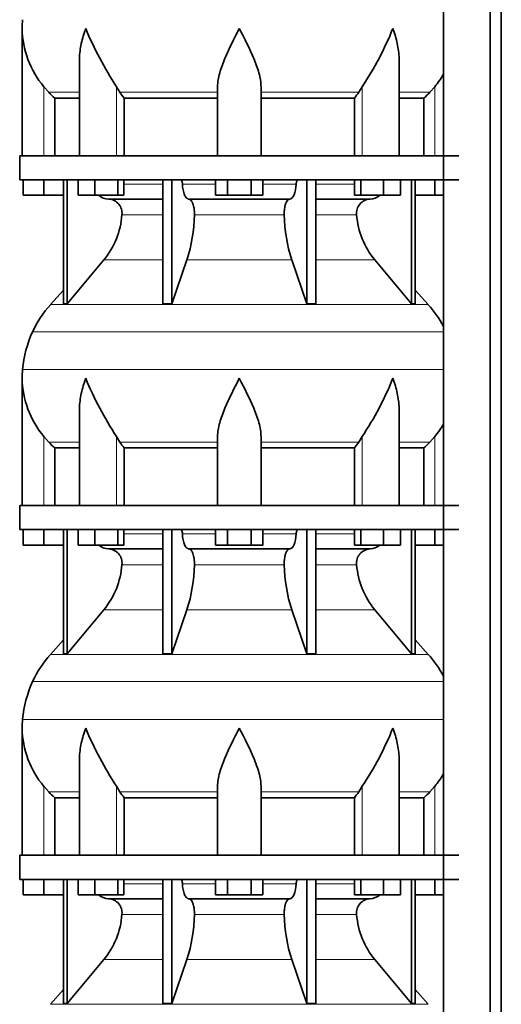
# Model space of a CAD drawing. Header units: millimetres. Extents: x 166 to 762, y -3522 to 2287.
# Tile 16 of 27: x 171 to 371, y -467 to -59. Entities that reach past the tile are written whole.
import ezdxf

# ---------------------------------------------------------------- set-up
doc = ezdxf.new("R2010")
doc.units = ezdxf.units.MM
doc.layers.add('LOW_134-17', color=7, linetype='Continuous')
doc.layers.add('VSI134_DIFFUSORE', color=7, linetype='Continuous')

# ---------------------------------------------------------------- blocks, each defined once
blk = doc.blocks.new('SE')
at = {"layer": 'LOW_134-17', "color": 7, "linetype": 'Continuous', "lineweight": 35}
for p, q in [((346.64, 1789.68), (346.64, -691.82)), ((366.02, -691.82), (366.02, 1789.68)), ((370.57, -691.82), (370.57, 1789.68)), ((346.57, 19.68), (346.57, -115.32)), ((346.57, -125.32), (346.57, -260.32)), ((346.57, -270.32), (346.57, -405.32)), ((346.57, -415.32), (346.57, -550.32))]:
    blk.add_line(p, q, dxfattribs=at)
at = {"layer": 'VSI134_DIFFUSORE', "color": 7, "linetype": 'Continuous', "lineweight": 35}
for p, q in [((172.01, -62.58), (172.01, -115.32)), ((195.73, -75.96), (195.73, -115.32)), ((328.28, -115.32), (328.28, -75.96)), ((183.02, -89.02), (181.01, -86.72)), ((212.52, -89.02), (211.09, -86.72)), ((253.01, -115.32), (253.01, -86.72)), ((271.01, -115.32), (271.01, -86.72)), ((312.92, -86.72), (311.5, -89.02)), ((343.01, -86.72), (340.99, -89.02)), ((185.53, -91.46), (195.73, -91.46)), ((185.53, -115.32), (185.53, -91.46)), ((214.3, -91.46), (253.01, -91.46)), ((214.3, -115.32), (214.3, -91.46)), ((271.01, -91.46), (309.72, -91.46)), ((309.72, -91.46), (309.72, -115.32)), ((328.28, -91.46), (338.48, -91.46)), ((338.48, -91.46), (338.48, -115.32)), ((353.01, -115.32), (171.01, -115.32)), ((171.01, -115.32), (171.01, -125.32)), ((171.01, -125.32), (353.01, -125.32)), ((172.51, -131.72), (172.51, -125.32)), ((172.51, -131.72), (172.51, -125.32)), ((181.01, -131.72), (181.01, -125.32)), ((189.18, -125.32), (189.18, -176.77)), ((190.71, -125.32), (190.71, -176.77)), ((195.25, -131.72), (195.25, -125.32)), ((202.19, -131.72), (202.19, -125.32)), ((211.67, -131.72), (211.67, -125.32)), ((214.21, -131.72), (214.21, -125.32)), ((230.31, -125.32), (230.31, -176.77)), ((234, -125.32), (234, -176.77)), ((252.19, -131.72), (252.19, -125.32)), ((257.1, -131.72), (257.1, -125.32)), ((266.91, -131.72), (266.91, -125.32)), ((271.82, -131.72), (271.82, -125.32)), ((290.01, -125.32), (290.01, -176.77)), ((293.7, -125.32), (293.7, -176.77)), ((309.8, -131.72), (309.8, -125.32)), ((312.34, -131.72), (312.34, -125.32)), ((321.82, -131.72), (321.82, -125.32)), ((328.76, -131.72), (328.76, -125.32)), ((333.3, -125.32), (333.3, -176.77)), ((334.83, -125.32), (334.83, -176.77)), ((343.01, -131.72), (343.01, -125.32)), ((181.01, -131.72), (172.51, -131.72)), ((189.18, -131.72), (181.01, -131.72)), ((202.19, -131.72), (195.25, -131.72)), ((211.67, -131.72), (202.19, -131.72)), ((207.83, -133.32), (230.31, -133.32)), ((214.21, -131.72), (211.67, -131.72)), ((241.1, -133.32), (282.91, -133.32)), ((257.1, -131.72), (252.19, -131.72)), ((266.91, -131.72), (257.1, -131.72)), ((271.82, -131.72), (266.91, -131.72)), ((293.7, -133.32), (316.18, -133.32)), ((312.34, -131.72), (309.8, -131.72)), ((321.82, -131.72), (312.34, -131.72)), ((328.76, -131.72), (321.82, -131.72)), ((343.01, -131.72), (334.83, -131.72)), ((346.57, -131.72), (343.01, -131.72)), ((190.71, -176.77), (205.86, -158.56)), ((234, -176.77), (240.28, -158.56)), ((283.73, -158.56), (290.01, -176.77)), ((318.15, -158.56), (333.3, -176.77)), ((189.18, -171), (183.71, -177.07)), ((340.3, -177.07), (334.83, -171)), ((189.18, -176.77), (190.71, -176.77)), ((230.31, -176.77), (234, -176.77)), ((290.01, -176.77), (293.7, -176.77)), ((333.3, -176.77), (334.83, -176.77)), ((172.01, -207.58), (172.01, -260.32)), ((195.73, -220.96), (195.73, -260.32)), ((328.28, -260.32), (328.28, -220.96)), ((183.02, -234.02), (181.01, -231.72)), ((212.52, -234.02), (211.09, -231.72)), ((253.01, -260.32), (253.01, -231.72)), ((271.01, -260.32), (271.01, -231.72)), ((312.92, -231.72), (311.5, -234.02)), ((343.01, -231.72), (340.99, -234.02)), ((185.53, -236.46), (195.73, -236.46)), ((185.53, -260.32), (185.53, -236.46)), ((214.3, -236.46), (253.01, -236.46)), ((214.3, -260.32), (214.3, -236.46)), ((271.01, -236.46), (309.72, -236.46)), ((309.72, -236.46), (309.72, -260.32)), ((328.28, -236.46), (338.48, -236.46)), ((338.48, -236.46), (338.48, -260.32)), ((353.01, -260.32), (171.01, -260.32)), ((171.01, -260.32), (171.01, -270.32)), ((171.01, -270.32), (353.01, -270.32)), ((172.51, -276.72), (172.51, -270.32)), ((172.51, -276.72), (172.51, -270.32)), ((181.01, -276.72), (181.01, -270.32)), ((189.18, -270.32), (189.18, -321.77)), ((190.71, -270.32), (190.71, -321.77)), ((195.25, -276.72), (195.25, -270.32)), ((202.19, -276.72), (202.19, -270.32)), ((211.67, -276.72), (211.67, -270.32)), ((214.21, -276.72), (214.21, -270.32)), ((230.31, -270.32), (230.31, -321.77)), ((234, -270.32), (234, -321.77)), ((252.19, -276.72), (252.19, -270.32)), ((257.1, -276.72), (257.1, -270.32)), ((266.91, -276.72), (266.91, -270.32)), ((271.82, -276.72), (271.82, -270.32)), ((290.01, -270.32), (290.01, -321.77)), ((293.7, -270.32), (293.7, -321.77)), ((309.8, -276.72), (309.8, -270.32)), ((312.34, -276.72), (312.34, -270.32)), ((321.82, -276.72), (321.82, -270.32)), ((328.76, -276.72), (328.76, -270.32)), ((333.3, -270.32), (333.3, -321.77)), ((334.83, -270.32), (334.83, -321.77)), ((343.01, -276.72), (343.01, -270.32)), ((181.01, -276.72), (172.51, -276.72)), ((189.18, -276.72), (181.01, -276.72)), ((202.19, -276.72), (195.25, -276.72)), ((211.67, -276.72), (202.19, -276.72)), ((214.21, -276.72), (211.67, -276.72)), ((257.1, -276.72), (252.19, -276.72)), ((266.91, -276.72), (257.1, -276.72)), ((271.82, -276.72), (266.91, -276.72)), ((312.34, -276.72), (309.8, -276.72)), ((321.82, -276.72), (312.34, -276.72)), ((328.76, -276.72), (321.82, -276.72)), ((343.01, -276.72), (334.83, -276.72)), ((346.57, -276.72), (343.01, -276.72)), ((207.83, -278.32), (230.31, -278.32)), ((241.1, -278.32), (282.91, -278.32)), ((293.7, -278.32), (316.18, -278.32)), ((190.71, -321.77), (205.86, -303.56)), ((234, -321.77), (240.28, -303.56)), ((283.73, -303.56), (290.01, -321.77)), ((318.15, -303.56), (333.3, -321.77)), ((189.18, -316), (183.71, -322.07)), ((340.3, -322.07), (334.83, -316)), ((189.18, -321.77), (190.71, -321.77)), ((230.31, -321.77), (234, -321.77)), ((290.01, -321.77), (293.7, -321.77)), ((333.3, -321.77), (334.83, -321.77)), ((172.01, -352.58), (172.01, -405.32)), ((195.73, -365.96), (195.73, -405.32)), ((328.28, -405.32), (328.28, -365.96)), ((183.02, -379.02), (181.01, -376.72)), ((212.52, -379.02), (211.09, -376.72)), ((253.01, -405.32), (253.01, -376.72)), ((271.01, -405.32), (271.01, -376.72)), ((312.92, -376.72), (311.5, -379.02)), ((343.01, -376.72), (340.99, -379.02)), ((185.53, -381.46), (195.73, -381.46)), ((185.53, -405.32), (185.53, -381.46)), ((214.3, -381.46), (253.01, -381.46)), ((214.3, -405.32), (214.3, -381.46)), ((271.01, -381.46), (309.72, -381.46)), ((309.72, -381.46), (309.72, -405.32)), ((328.28, -381.46), (338.48, -381.46)), ((338.48, -381.46), (338.48, -405.32)), ((353.01, -405.32), (171.01, -405.32)), ((171.01, -405.32), (171.01, -415.32)), ((171.01, -415.32), (353.01, -415.32)), ((172.51, -421.72), (172.51, -415.32)), ((172.51, -421.72), (172.51, -415.32)), ((181.01, -421.72), (181.01, -415.32)), ((189.18, -415.32), (189.18, -466.77)), ((190.71, -415.32), (190.71, -466.77)), ((195.25, -421.72), (195.25, -415.32)), ((202.19, -421.72), (202.19, -415.32)), ((211.67, -421.72), (211.67, -415.32)), ((214.21, -421.72), (214.21, -415.32)), ((230.31, -415.32), (230.31, -466.77)), ((234, -415.32), (234, -466.77)), ((252.19, -421.72), (252.19, -415.32)), ((257.1, -421.72), (257.1, -415.32)), ((266.91, -421.72), (266.91, -415.32)), ((271.82, -421.72), (271.82, -415.32)), ((290.01, -415.32), (290.01, -466.77)), ((293.7, -415.32), (293.7, -466.77)), ((309.8, -421.72), (309.8, -415.32)), ((312.34, -421.72), (312.34, -415.32)), ((321.82, -421.72), (321.82, -415.32)), ((328.76, -421.72), (328.76, -415.32)), ((333.3, -415.32), (333.3, -466.77)), ((334.83, -415.32), (334.83, -466.77)), ((343.01, -421.72), (343.01, -415.32)), ((181.01, -421.72), (172.51, -421.72)), ((189.18, -421.72), (181.01, -421.72)), ((202.19, -421.72), (195.25, -421.72)), ((211.67, -421.72), (202.19, -421.72)), ((207.83, -423.32), (230.31, -423.32)), ((214.21, -421.72), (211.67, -421.72)), ((241.1, -423.32), (282.91, -423.32)), ((257.1, -421.72), (252.19, -421.72)), ((266.91, -421.72), (257.1, -421.72)), ((271.82, -421.72), (266.91, -421.72)), ((293.7, -423.32), (316.18, -423.32)), ((312.34, -421.72), (309.8, -421.72)), ((321.82, -421.72), (312.34, -421.72)), ((328.76, -421.72), (321.82, -421.72)), ((343.01, -421.72), (334.83, -421.72)), ((346.57, -421.72), (343.01, -421.72)), ((190.71, -466.77), (205.86, -448.56)), ((234, -466.77), (240.28, -448.56)), ((283.73, -448.56), (290.01, -466.77)), ((318.15, -448.56), (333.3, -466.77)), ((189.18, -461), (183.71, -467.07)), ((340.3, -467.07), (334.83, -461)), ((189.18, -466.77), (190.71, -466.77)), ((230.31, -466.77), (234, -466.77)), ((290.01, -466.77), (293.7, -466.77)), ((333.3, -466.77), (334.83, -466.77))]:
    blk.add_line(p, q, dxfattribs=at)
at = {"layer": 'VSI134_DIFFUSORE', "color": 4, "linetype": 'Continuous', "lineweight": 9}
for p, q in [((181.01, -115.32), (181.01, -86.72)), ((183.02, -89.02), (195.73, -89.02)), ((211.09, -115.32), (211.09, -86.72)), ((212.52, -89.02), (253.01, -89.02)), ((271.01, -89.02), (311.5, -89.02)), ((312.92, -115.32), (312.92, -86.72)), ((328.28, -89.02), (340.99, -89.02)), ((343.01, -115.32), (343.01, -86.72)), ((214.21, -127.09), (230.31, -127.09)), ((238.43, -127.09), (252.19, -127.09)), ((271.82, -127.09), (285.58, -127.09)), ((293.7, -127.09), (309.8, -127.09)), ((230.31, -139.86), (213.38, -139.86)), ((280.62, -139.86), (243.39, -139.86)), ((310.63, -139.86), (293.7, -139.86)), ((205.86, -158.56), (230.31, -158.56)), ((240.28, -158.56), (283.73, -158.56)), ((293.7, -158.56), (318.15, -158.56)), ((183.71, -177.07), (340.3, -177.07)), ((346.57, -188.33), (176.34, -188.33)), ((172.18, -203.96), (346.57, -203.96)), ((181.01, -260.32), (181.01, -231.72)), ((211.09, -260.32), (211.09, -231.72)), ((312.92, -260.32), (312.92, -231.72)), ((343.01, -260.32), (343.01, -231.72)), ((183.02, -234.02), (195.73, -234.02)), ((212.52, -234.02), (253.01, -234.02)), ((271.01, -234.02), (311.5, -234.02)), ((328.28, -234.02), (340.99, -234.02)), ((214.21, -272.09), (230.31, -272.09)), ((238.43, -272.09), (252.19, -272.09)), ((271.82, -272.09), (285.58, -272.09)), ((293.7, -272.09), (309.8, -272.09)), ((230.31, -284.86), (213.38, -284.86)), ((280.62, -284.86), (243.39, -284.86)), ((310.63, -284.86), (293.7, -284.86)), ((205.86, -303.56), (230.31, -303.56)), ((240.28, -303.56), (283.73, -303.56)), ((293.7, -303.56), (318.15, -303.56)), ((183.71, -322.07), (340.3, -322.07)), ((346.57, -333.33), (176.34, -333.33)), ((172.18, -348.96), (346.57, -348.96)), ((181.01, -405.32), (181.01, -376.72)), ((183.02, -379.02), (195.73, -379.02)), ((211.09, -405.32), (211.09, -376.72)), ((212.52, -379.02), (253.01, -379.02)), ((271.01, -379.02), (311.5, -379.02)), ((312.92, -405.32), (312.92, -376.72)), ((328.28, -379.02), (340.99, -379.02)), ((343.01, -405.32), (343.01, -376.72)), ((214.21, -417.09), (230.31, -417.09)), ((238.43, -417.09), (252.19, -417.09)), ((271.82, -417.09), (285.58, -417.09)), ((293.7, -417.09), (309.8, -417.09)), ((230.31, -429.86), (213.38, -429.86)), ((280.62, -429.86), (243.39, -429.86)), ((310.63, -429.86), (293.7, -429.86)), ((205.86, -448.56), (230.31, -448.56)), ((240.28, -448.56), (283.73, -448.56)), ((293.7, -448.56), (318.15, -448.56)), ((183.71, -467.07), (340.3, -467.07))]:
    blk.add_line(p, q, dxfattribs=at)
at = {"layer": 'VSI134_DIFFUSORE', "color": 7, "linetype": 'Continuous', "lineweight": 35}
for centre, radius, start, end in [((210.51, -62.59), 38.5, 174.5826, 180.0352), ((210.7, -61.91), 38.7, 181.0159, 219.8906), ((336.7, -5.05), 149.83, 202.585, 213.0327), ((201.79, -12.69), 133.53, 326.3278, 338.0546), ((313.31, -61.91), 38.7, 320.1094, 329.446), ((245.66, -66.78), 39.91, 213.8601, 218.2043), ((278.38, -66.8), 39.88, 321.7938, 326.1418), ((208.06, -126.64), 6.68, 229.5852, 268.0094), ((207.55, -139.18), 5.87, 353.3223, 87.2173), ((316.44, -139.16), 5.85, 92.5772, 186.8833), ((315.95, -126.64), 6.68, 271.9979, 310.3729), ((180.07, -137.34), 33.4, 320.5472, 355.6594), ((178.44, -138.66), 64.97, 342.1602, 358.9354), ((347.08, -138.41), 66.48, 181.2569, 197.6475), ((344.04, -137.29), 33.51, 184.3996, 219.3938), ((216.41, -206.52), 44, 138, 155.5912), ((307.61, -206.52), 44, 27.6842, 42), ((220.96, -208.58), 49, 155.5912, 174.5826), ((210.51, -207.59), 38.5, 174.5826, 180.0352), ((210.7, -206.91), 38.7, 181.0159, 219.8906), ((336.7, -150.05), 149.83, 202.585, 213.0327), ((201.79, -157.69), 133.53, 326.3278, 338.0546), ((313.31, -206.91), 38.7, 320.1094, 329.446), ((245.66, -211.78), 39.91, 213.8601, 218.2043), ((278.38, -211.8), 39.88, 321.7938, 326.1418), ((208.06, -271.64), 6.68, 229.5852, 268.0094), ((315.95, -271.64), 6.68, 271.9979, 310.3729), ((207.55, -284.18), 5.87, 353.3223, 87.2173), ((316.44, -284.16), 5.85, 92.5772, 186.8833), ((180.07, -282.34), 33.4, 320.5472, 355.6594), ((178.44, -283.66), 64.97, 342.1602, 358.9354), ((347.08, -283.41), 66.48, 181.2569, 197.6475), ((344.04, -282.29), 33.51, 184.3996, 219.3938), ((216.41, -351.52), 44, 138, 155.5912), ((307.61, -351.52), 44, 27.6842, 42), ((220.96, -353.58), 49, 155.5912, 174.5826), ((210.51, -352.59), 38.5, 174.5826, 180.0352), ((210.7, -351.91), 38.7, 181.0159, 219.8906), ((336.7, -295.05), 149.83, 202.585, 213.0327), ((201.79, -302.69), 133.53, 326.3278, 338.0546), ((313.31, -351.91), 38.7, 320.1094, 329.446), ((245.66, -356.78), 39.91, 213.8601, 218.2043), ((278.38, -356.8), 39.88, 321.7938, 326.1418), ((208.06, -416.64), 6.68, 229.5852, 268.0094), ((207.55, -429.18), 5.87, 353.3223, 87.2173), ((316.44, -429.16), 5.85, 92.5772, 186.8833), ((315.95, -416.64), 6.68, 271.9979, 310.3729), ((180.07, -427.34), 33.4, 320.5472, 355.6594), ((178.44, -428.66), 64.97, 342.1602, 358.9354), ((347.08, -428.41), 66.48, 181.2569, 197.6475), ((344.04, -427.29), 33.51, 184.3996, 219.3938)]:
    blk.add_arc(centre, radius, start, end, dxfattribs=at)
for points, knots in [([(198.37, -62.59), (198.27, -62.85), (198.18, -63.11), (198, -63.64), (197.91, -63.9), (197.66, -64.68), (197.5, -65.2), (197.04, -66.76), (196.77, -67.79), (196.32, -69.87), (196.14, -70.91), (195.87, -72.96), (195.78, -73.98), (195.74, -75.32), (195.73, -75.64), (195.73, -75.97)], [0, 0, 0, 0, 0.03125, 0.03125, 0.0625, 0.0625, 0.125, 0.125, 0.25, 0.25, 0.375, 0.375, 0.5, 0.5, 0.5400162, 0.5400162, 0.5400162, 0.5400162]), ([(262.01, -62.59), (259.89, -66.74), (257.74, -70.95), (255.2, -77.02), (254.45, -79.03), (253.36, -82.99), (253.01, -84.89), (253.01, -86.72)], [0, 0, 0, 0, 0.5, 0.5, 0.75, 0.75, 1, 1, 1, 1]), ([(271.01, -86.72), (271.01, -84.89), (270.66, -82.99), (269.56, -79.04), (268.81, -77.03), (266.27, -70.95), (264.12, -66.74), (262.01, -62.59)], [0, 0, 0, 0, 0.25, 0.25, 0.5, 0.5, 1, 1, 1, 1]), ([(328.28, -75.97), (328.28, -75.63), (328.27, -75.29), (328.19, -72.9), (327.91, -70.86), (327.23, -67.78), (326.97, -66.75), (326.52, -65.2), (326.35, -64.68), (326.1, -63.9), (325.97, -63.51), (325.83, -63.11), (325.74, -62.85), (325.69, -62.72), (325.65, -62.59)], [0.4588627, 0.4588627, 0.4588627, 0.4588627, 0.5, 0.5, 0.75, 0.75, 0.875, 0.875, 0.9375, 0.9375, 0.96875, 0.984375, 0.984375, 1, 1, 1, 1]), ([(237.67, -125.32), (237.72, -125.32), (237.76, -125.33), (237.86, -125.37), (237.9, -125.4), (238.03, -125.53), (238.11, -125.66), (238.25, -125.99), (238.31, -126.18), (238.39, -126.61), (238.42, -126.85), (238.43, -127.09)], [0, 0, 0, 0, 0.125, 0.125, 0.25, 0.25, 0.5, 0.5, 0.75, 0.75, 1, 1, 1, 1]), ([(285.58, -127.09), (285.59, -126.85), (285.62, -126.62), (285.68, -126.29), (285.71, -126.19), (285.76, -126), (285.79, -125.91), (285.86, -125.74), (285.9, -125.67), (285.98, -125.55), (286.02, -125.49), (286.11, -125.4), (286.15, -125.37), (286.25, -125.33), (286.29, -125.32), (286.34, -125.32)], [0, 0, 0, 0, 0.25, 0.25, 0.375, 0.375, 0.5, 0.5, 0.625, 0.625, 0.75, 0.75, 0.875, 0.875, 1, 1, 1, 1]), ([(241.1, -133.32), (240.93, -133.32), (240.77, -133.28), (240.53, -133.16), (240.45, -133.11), (240.29, -133), (240.22, -132.93), (239.99, -132.71), (239.84, -132.52), (239.56, -132.07), (239.43, -131.82), (239.19, -131.26), (239.08, -130.94), (238.88, -130.27), (238.79, -129.91), (238.64, -129.16), (238.58, -128.76), (238.48, -127.94), (238.45, -127.52), (238.43, -127.09)], [0, 0, 0, 0, 0.125, 0.125, 0.1875, 0.1875, 0.25, 0.25, 0.375, 0.375, 0.5, 0.5, 0.625, 0.625, 0.75, 0.75, 0.875, 0.875, 1, 1, 1, 1]), ([(285.58, -127.09), (285.5, -128.8), (285.19, -130.4), (284.21, -132.67), (283.56, -133.32), (282.91, -133.32)], [0, 0, 0, 0, 0.5, 0.5, 1, 1, 1, 1]), ([(241.1, -133.32), (241.18, -133.32), (241.26, -133.33), (241.42, -133.37), (241.49, -133.4), (241.73, -133.53), (241.88, -133.66), (242.17, -134), (242.31, -134.2), (242.5, -134.56), (242.57, -134.69), (242.69, -134.97), (242.74, -135.12), (242.9, -135.58), (243, -135.91), (243.12, -136.45), (243.16, -136.63), (243.22, -137.01), (243.25, -137.2), (243.33, -137.79), (243.37, -138.2), (243.41, -139.03), (243.41, -139.45), (243.39, -139.86)], [0, 0, 0, 0, 0.0625, 0.0625, 0.125, 0.125, 0.25, 0.25, 0.375, 0.375, 0.4375, 0.4375, 0.5, 0.5, 0.625, 0.625, 0.6875, 0.6875, 0.75, 0.75, 0.875, 0.875, 1, 1, 1, 1]), ([(280.62, -139.86), (280.6, -139.45), (280.61, -139.03), (280.63, -138.41), (280.65, -138.21), (280.68, -137.8), (280.71, -137.6), (280.78, -137.01), (280.85, -136.63), (280.97, -136.09), (281.02, -135.92), (281.11, -135.58), (281.21, -135.26), (281.32, -134.97), (281.44, -134.7), (281.51, -134.56), (281.7, -134.2), (281.84, -133.99), (282.13, -133.66), (282.29, -133.53), (282.6, -133.36), (282.75, -133.32), (282.91, -133.32)], [0, 0, 0, 0, 0.125, 0.125, 0.1875, 0.1875, 0.25, 0.25, 0.375, 0.375, 0.4375, 0.4375, 0.5, 0.5625, 0.5625, 0.625, 0.625, 0.75, 0.75, 0.875, 0.875, 1, 1, 1, 1]), ([(198.37, -207.59), (198.27, -207.85), (198.18, -208.11), (198, -208.64), (197.91, -208.9), (197.66, -209.68), (197.5, -210.2), (197.04, -211.76), (196.77, -212.79), (196.32, -214.87), (196.14, -215.91), (195.87, -217.96), (195.78, -218.98), (195.74, -220.32), (195.73, -220.64), (195.73, -220.97)], [0, 0, 0, 0, 0.03125, 0.03125, 0.0625, 0.0625, 0.125, 0.125, 0.25, 0.25, 0.375, 0.375, 0.5, 0.5, 0.5400162, 0.5400162, 0.5400162, 0.5400162]), ([(262.01, -207.59), (259.89, -211.74), (257.74, -215.95), (255.2, -222.02), (254.45, -224.03), (253.36, -227.99), (253.01, -229.89), (253.01, -231.72)], [0, 0, 0, 0, 0.5, 0.5, 0.75, 0.75, 1, 1, 1, 1]), ([(271.01, -231.72), (271.01, -229.89), (270.66, -227.99), (269.56, -224.04), (268.81, -222.03), (266.27, -215.95), (264.12, -211.74), (262.01, -207.59)], [0, 0, 0, 0, 0.25, 0.25, 0.5, 0.5, 1, 1, 1, 1]), ([(328.28, -220.97), (328.28, -220.63), (328.27, -220.29), (328.19, -217.9), (327.91, -215.86), (327.23, -212.78), (326.97, -211.75), (326.52, -210.2), (326.35, -209.68), (326.1, -208.9), (325.97, -208.51), (325.83, -208.11), (325.74, -207.85), (325.69, -207.72), (325.65, -207.59)], [0.4588627, 0.4588627, 0.4588627, 0.4588627, 0.5, 0.5, 0.75, 0.75, 0.875, 0.875, 0.9375, 0.9375, 0.96875, 0.984375, 0.984375, 1, 1, 1, 1]), ([(237.67, -270.32), (237.72, -270.32), (237.76, -270.33), (237.86, -270.37), (237.9, -270.4), (238.03, -270.53), (238.11, -270.66), (238.25, -270.99), (238.31, -271.18), (238.39, -271.61), (238.42, -271.85), (238.43, -272.09)], [0, 0, 0, 0, 0.125, 0.125, 0.25, 0.25, 0.5, 0.5, 0.75, 0.75, 1, 1, 1, 1]), ([(241.1, -278.32), (240.93, -278.32), (240.77, -278.28), (240.53, -278.16), (240.45, -278.11), (240.29, -278), (240.22, -277.93), (239.99, -277.71), (239.84, -277.52), (239.56, -277.07), (239.43, -276.82), (239.19, -276.26), (239.08, -275.94), (238.88, -275.27), (238.79, -274.91), (238.64, -274.16), (238.58, -273.76), (238.48, -272.94), (238.45, -272.52), (238.43, -272.09)], [0, 0, 0, 0, 0.125, 0.125, 0.1875, 0.1875, 0.25, 0.25, 0.375, 0.375, 0.5, 0.5, 0.625, 0.625, 0.75, 0.75, 0.875, 0.875, 1, 1, 1, 1]), ([(285.58, -272.09), (285.5, -273.8), (285.19, -275.4), (284.21, -277.67), (283.56, -278.32), (282.91, -278.32)], [0, 0, 0, 0, 0.5, 0.5, 1, 1, 1, 1]), ([(285.58, -272.09), (285.59, -271.85), (285.62, -271.62), (285.68, -271.29), (285.71, -271.19), (285.76, -271), (285.79, -270.91), (285.86, -270.74), (285.9, -270.67), (285.98, -270.55), (286.02, -270.49), (286.11, -270.4), (286.15, -270.37), (286.25, -270.33), (286.29, -270.32), (286.34, -270.32)], [0, 0, 0, 0, 0.25, 0.25, 0.375, 0.375, 0.5, 0.5, 0.625, 0.625, 0.75, 0.75, 0.875, 0.875, 1, 1, 1, 1]), ([(241.1, -278.32), (241.18, -278.32), (241.26, -278.33), (241.42, -278.37), (241.49, -278.4), (241.73, -278.53), (241.88, -278.66), (242.17, -279), (242.31, -279.2), (242.5, -279.56), (242.57, -279.69), (242.69, -279.97), (242.74, -280.12), (242.9, -280.58), (243, -280.91), (243.12, -281.45), (243.16, -281.63), (243.22, -282.01), (243.25, -282.2), (243.33, -282.79), (243.37, -283.2), (243.41, -284.03), (243.41, -284.45), (243.39, -284.86)], [0, 0, 0, 0, 0.0625, 0.0625, 0.125, 0.125, 0.25, 0.25, 0.375, 0.375, 0.4375, 0.4375, 0.5, 0.5, 0.625, 0.625, 0.6875, 0.6875, 0.75, 0.75, 0.875, 0.875, 1, 1, 1, 1]), ([(280.62, -284.86), (280.6, -284.45), (280.61, -284.03), (280.63, -283.41), (280.65, -283.21), (280.68, -282.8), (280.71, -282.6), (280.78, -282.01), (280.85, -281.63), (280.97, -281.09), (281.02, -280.92), (281.11, -280.58), (281.21, -280.26), (281.32, -279.97), (281.44, -279.7), (281.51, -279.56), (281.7, -279.2), (281.84, -278.99), (282.13, -278.66), (282.29, -278.53), (282.6, -278.36), (282.75, -278.32), (282.91, -278.32)], [0, 0, 0, 0, 0.125, 0.125, 0.1875, 0.1875, 0.25, 0.25, 0.375, 0.375, 0.4375, 0.4375, 0.5, 0.5625, 0.5625, 0.625, 0.625, 0.75, 0.75, 0.875, 0.875, 1, 1, 1, 1]), ([(198.37, -352.59), (198.27, -352.85), (198.18, -353.11), (198, -353.64), (197.91, -353.9), (197.66, -354.68), (197.5, -355.2), (197.04, -356.76), (196.77, -357.79), (196.32, -359.87), (196.14, -360.91), (195.87, -362.96), (195.78, -363.98), (195.74, -365.32), (195.73, -365.64), (195.73, -365.97)], [0, 0, 0, 0, 0.03125, 0.03125, 0.0625, 0.0625, 0.125, 0.125, 0.25, 0.25, 0.375, 0.375, 0.5, 0.5, 0.5400162, 0.5400162, 0.5400162, 0.5400162]), ([(262.01, -352.59), (259.89, -356.74), (257.74, -360.95), (255.2, -367.02), (254.45, -369.03), (253.36, -372.99), (253.01, -374.89), (253.01, -376.72)], [0, 0, 0, 0, 0.5, 0.5, 0.75, 0.75, 1, 1, 1, 1]), ([(271.01, -376.72), (271.01, -374.89), (270.66, -372.99), (269.56, -369.04), (268.81, -367.03), (266.27, -360.95), (264.12, -356.74), (262.01, -352.59)], [0, 0, 0, 0, 0.25, 0.25, 0.5, 0.5, 1, 1, 1, 1]), ([(328.28, -365.97), (328.28, -365.63), (328.27, -365.29), (328.19, -362.9), (327.91, -360.86), (327.23, -357.78), (326.97, -356.75), (326.52, -355.2), (326.35, -354.68), (326.1, -353.9), (325.97, -353.51), (325.83, -353.11), (325.74, -352.85), (325.69, -352.72), (325.65, -352.59)], [0.4588627, 0.4588627, 0.4588627, 0.4588627, 0.5, 0.5, 0.75, 0.75, 0.875, 0.875, 0.9375, 0.9375, 0.96875, 0.984375, 0.984375, 1, 1, 1, 1]), ([(237.67, -415.32), (237.72, -415.32), (237.76, -415.33), (237.86, -415.37), (237.9, -415.4), (238.03, -415.53), (238.11, -415.66), (238.25, -415.99), (238.31, -416.18), (238.39, -416.61), (238.42, -416.85), (238.43, -417.09)], [0, 0, 0, 0, 0.125, 0.125, 0.25, 0.25, 0.5, 0.5, 0.75, 0.75, 1, 1, 1, 1]), ([(285.58, -417.09), (285.59, -416.85), (285.62, -416.62), (285.68, -416.29), (285.71, -416.19), (285.76, -416), (285.79, -415.91), (285.86, -415.74), (285.9, -415.67), (285.98, -415.55), (286.02, -415.49), (286.11, -415.4), (286.15, -415.37), (286.25, -415.33), (286.29, -415.32), (286.34, -415.32)], [0, 0, 0, 0, 0.25, 0.25, 0.375, 0.375, 0.5, 0.5, 0.625, 0.625, 0.75, 0.75, 0.875, 0.875, 1, 1, 1, 1]), ([(241.1, -423.32), (240.93, -423.32), (240.77, -423.28), (240.53, -423.16), (240.45, -423.11), (240.29, -423), (240.22, -422.93), (239.99, -422.71), (239.84, -422.52), (239.56, -422.07), (239.43, -421.82), (239.19, -421.26), (239.08, -420.94), (238.88, -420.27), (238.79, -419.91), (238.64, -419.16), (238.58, -418.76), (238.48, -417.94), (238.45, -417.52), (238.43, -417.09)], [0, 0, 0, 0, 0.125, 0.125, 0.1875, 0.1875, 0.25, 0.25, 0.375, 0.375, 0.5, 0.5, 0.625, 0.625, 0.75, 0.75, 0.875, 0.875, 1, 1, 1, 1]), ([(285.58, -417.09), (285.5, -418.8), (285.19, -420.4), (284.21, -422.67), (283.56, -423.32), (282.91, -423.32)], [0, 0, 0, 0, 0.5, 0.5, 1, 1, 1, 1]), ([(241.1, -423.32), (241.18, -423.32), (241.26, -423.33), (241.42, -423.37), (241.49, -423.4), (241.73, -423.53), (241.88, -423.66), (242.17, -424), (242.31, -424.2), (242.5, -424.56), (242.57, -424.69), (242.69, -424.97), (242.74, -425.12), (242.9, -425.58), (243, -425.91), (243.12, -426.45), (243.16, -426.63), (243.22, -427.01), (243.25, -427.2), (243.33, -427.79), (243.37, -428.2), (243.41, -429.03), (243.41, -429.45), (243.39, -429.86)], [0, 0, 0, 0, 0.0625, 0.0625, 0.125, 0.125, 0.25, 0.25, 0.375, 0.375, 0.4375, 0.4375, 0.5, 0.5, 0.625, 0.625, 0.6875, 0.6875, 0.75, 0.75, 0.875, 0.875, 1, 1, 1, 1]), ([(280.62, -429.86), (280.6, -429.45), (280.61, -429.03), (280.63, -428.41), (280.65, -428.21), (280.68, -427.8), (280.71, -427.6), (280.78, -427.01), (280.85, -426.63), (280.97, -426.09), (281.02, -425.92), (281.11, -425.58), (281.21, -425.26), (281.32, -424.97), (281.44, -424.7), (281.51, -424.56), (281.7, -424.2), (281.84, -423.99), (282.13, -423.66), (282.29, -423.53), (282.6, -423.36), (282.75, -423.32), (282.91, -423.32)], [0, 0, 0, 0, 0.125, 0.125, 0.1875, 0.1875, 0.25, 0.25, 0.375, 0.375, 0.4375, 0.4375, 0.5, 0.5625, 0.5625, 0.625, 0.625, 0.75, 0.75, 0.875, 0.875, 1, 1, 1, 1])]:
    blk.add_open_spline(points, degree=3, knots=knots, dxfattribs=at)
for points in [[(185.53, -91.46), (184.66, -90.68), (183.82, -89.86), (183.02, -89.02)], [(340.99, -89.02), (340.19, -89.86), (339.35, -90.68), (338.48, -91.46)], [(185.53, -236.46), (184.66, -235.68), (183.82, -234.86), (183.02, -234.02)], [(340.99, -234.02), (340.19, -234.86), (339.35, -235.68), (338.48, -236.46)], [(185.53, -381.46), (184.66, -380.68), (183.82, -379.86), (183.02, -379.02)], [(340.99, -379.02), (340.19, -379.86), (339.35, -380.68), (338.48, -381.46)]]:
    blk.add_open_spline(points, degree=3, dxfattribs=at)

msp = doc.modelspace()

# ---------------------------------------------------------------- block references
msp.add_blockref('SE', (0, 0))

doc.saveas('drawing.dxf')
